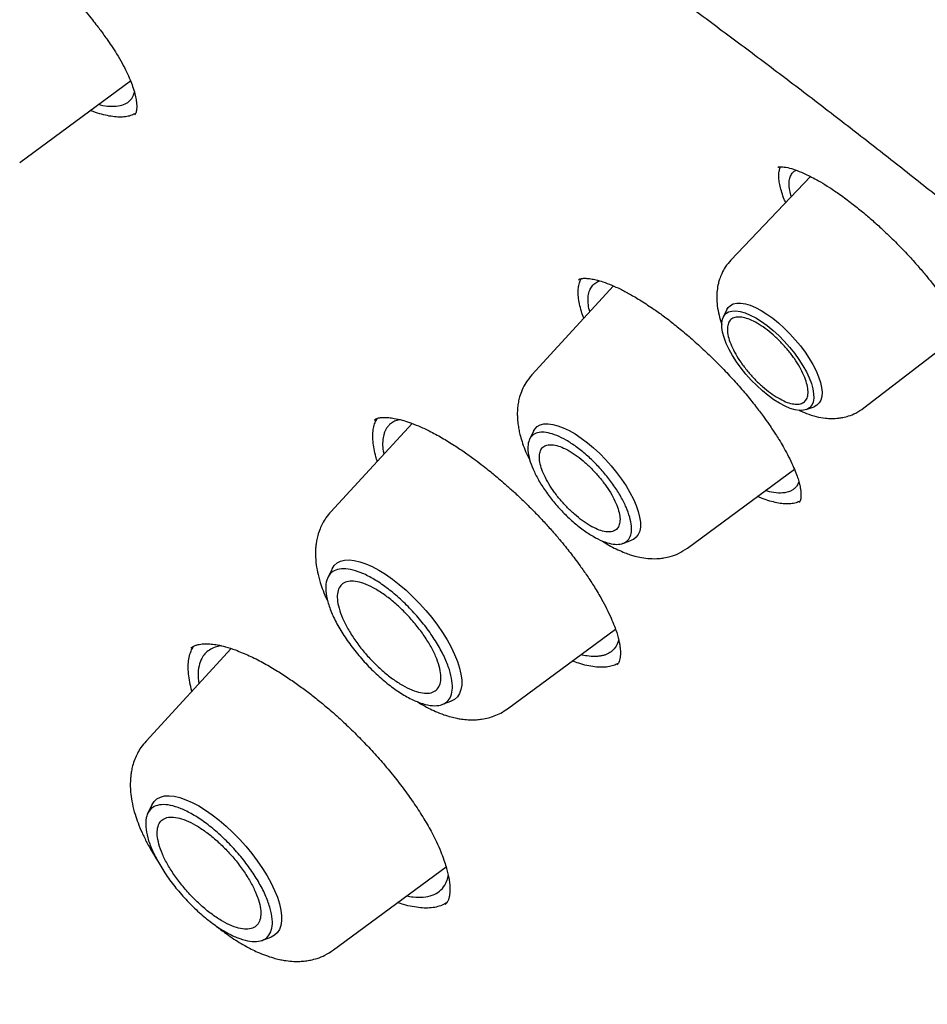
# Model space of a CAD drawing. Header units: millimetres. Extents: x 8 to 871, y 12 to 1888.
# Tile 28 of 114: x 653 to 664, y 737 to 750. Entities that reach past the tile are written whole.
import ezdxf

# ---------------------------------------------------------------- set-up
doc = ezdxf.new("R2010")
doc.units = ezdxf.units.MM

msp = doc.modelspace()

# ---------------------------------------------------------------- linework, layer by layer
at = {"color": 7, "linetype": 'Continuous', "lineweight": 30}
for p, q in [((652.784, 748.056), (654.191, 749.096)), ((654.242, 748.669), (654.241, 748.667)), ((662.419, 747.996), (662.424, 748)), ((662.834, 747.878), (661.821, 746.819)), ((660.329, 746.489), (659.291, 745.361)), ((661.77, 746.19), (661.723, 746.094)), ((663.509, 744.939), (664.774, 745.911)), ((662.778, 744.919), (662.878, 744.955)), ((657.769, 744.743), (656.737, 743.622)), ((657.292, 744.784), (657.3, 744.79)), ((659.313, 744.645), (659.262, 744.54)), ((661.267, 743.159), (662.627, 744.163)), ((660.448, 743.219), (660.558, 743.258)), ((656.752, 742.896), (656.699, 742.787)), ((658.983, 741.119), (660.353, 742.131)), ((655.471, 741.883), (654.389, 740.707)), ((654.957, 741.888), (654.963, 741.892)), ((658.149, 741.171), (658.263, 741.213)), ((654.464, 739.899), (654.411, 739.79)), ((656.77, 738.054), (658.202, 739.111)), ((658.192, 738.636), (658.189, 738.633)), ((655.861, 738.174), (655.975, 738.216))]:
    msp.add_line(p, q, dxfattribs=at)
at = {"color": 7, "linetype": 'Continuous', "lineweight": 30, "flags": 128}
for points in [[(661.77, 746.19), (661.785, 746.214), (661.814, 746.243), (661.851, 746.262), (661.896, 746.272), (661.947, 746.272), (662.005, 746.263), (662.067, 746.244), (662.135, 746.215), (662.205, 746.178)], [(662.44, 744.999), (662.367, 745.044), (662.294, 745.097), (662.221, 745.157), (662.148, 745.223), (662.078, 745.294), (662.011, 745.369), (661.949, 745.447), (661.892, 745.526), (661.841, 745.605), (661.797, 745.684), (661.761, 745.76), (661.733, 745.833), (661.714, 745.901), (661.704, 745.963), (661.704, 746.019), (661.712, 746.067), (661.73, 746.107), (661.756, 746.138), (661.791, 746.16), (661.834, 746.171), (661.883, 746.173), (661.94, 746.165), (662.001, 746.147), (662.067, 746.12), (662.137, 746.083), (662.209, 746.038), (662.283, 745.985), (662.356, 745.925), (662.428, 745.859), (662.499, 745.787), (662.565, 745.712), (662.628, 745.635), (662.685, 745.556), (662.736, 745.476), (662.78, 745.398), (662.816, 745.322), (662.843, 745.249), (662.862, 745.181), (662.872, 745.118), (662.873, 745.063), (662.865, 745.014), (662.847, 744.974), (662.821, 744.943), (662.786, 744.922), (662.743, 744.91), (662.693, 744.908), (662.637, 744.916), (662.575, 744.934), (662.509, 744.962), (662.44, 744.999)], [(662.205, 746.178), (662.278, 746.133), (662.352, 746.079), (662.426, 746.019), (662.499, 745.953), (662.571, 745.882), (662.639, 745.807), (662.703, 745.729), (662.763, 745.65), (662.816, 745.569), (662.863, 745.49), (662.903, 745.412), (662.935, 745.337), (662.958, 745.265), (662.973, 745.199), (662.979, 745.139), (662.976, 745.086), (662.964, 745.04), (662.943, 745.003), (662.914, 744.974), (662.878, 744.955)], [(659.313, 744.645), (659.329, 744.671), (659.36, 744.702), (659.398, 744.724), (659.444, 744.736), (659.497, 744.739), (659.557, 744.731), (659.622, 744.714), (659.691, 744.688), (659.765, 744.653), (659.841, 744.609), (659.919, 744.557), (659.998, 744.497), (660.076, 744.431), (660.154, 744.36), (660.229, 744.283), (660.301, 744.203), (660.368, 744.12), (660.431, 744.035), (660.488, 743.95), (660.538, 743.865), (660.581, 743.782), (660.616, 743.702), (660.643, 743.625), (660.661, 743.554), (660.67, 743.488), (660.671, 743.428), (660.662, 743.376), (660.644, 743.332), (660.618, 743.297), (660.584, 743.27), (660.558, 743.258)], [(656.752, 742.896), (656.753, 742.897), (656.78, 742.938), (656.816, 742.971), (656.86, 742.993), (656.911, 743.007), (656.97, 743.01), (657.035, 743.003), (657.106, 742.986), (657.182, 742.96), (657.263, 742.925), (657.346, 742.88), (657.432, 742.827), (657.519, 742.766), (657.607, 742.697), (657.694, 742.623), (657.78, 742.542), (657.864, 742.457), (657.944, 742.368), (658.02, 742.276), (658.091, 742.182), (658.156, 742.087), (658.215, 741.992), (658.266, 741.899), (658.31, 741.808), (658.346, 741.72), (658.373, 741.636), (658.391, 741.557), (658.4, 741.485), (658.4, 741.419), (658.391, 741.361), (658.372, 741.31), (658.345, 741.269), (658.309, 741.237), (658.266, 741.214), (658.263, 741.213)], [(654.464, 739.899), (654.465, 739.9), (654.492, 739.941), (654.528, 739.974), (654.572, 739.997), (654.623, 740.01), (654.682, 740.013), (654.747, 740.006), (654.818, 739.99), (654.894, 739.963), (654.975, 739.928), (655.058, 739.883), (655.144, 739.83), (655.231, 739.769), (655.319, 739.701), (655.406, 739.626), (655.492, 739.545), (655.576, 739.46), (655.656, 739.371), (655.732, 739.279), (655.803, 739.185), (655.868, 739.09), (655.927, 738.995), (655.978, 738.902), (656.022, 738.811), (656.058, 738.723), (656.085, 738.639), (656.103, 738.56), (656.112, 738.488), (656.112, 738.422), (656.103, 738.364), (656.084, 738.313), (656.057, 738.272), (656.021, 738.24), (655.977, 738.217), (655.975, 738.216)]]:
    msp.add_lwpolyline(points, dxfattribs=at)
at = {"color": 7, "linetype": 'Continuous', "lineweight": 30}
for points, knots in [([(629.354, 758.873), (629.365, 758.882), (629.454, 758.954), (629.627, 759.082), (629.873, 759.256), (630.127, 759.42), (630.387, 759.576), (630.655, 759.724), (630.93, 759.864), (631.211, 759.994), (631.499, 760.117), (631.794, 760.231), (632.096, 760.336), (632.404, 760.433), (632.719, 760.522), (633.04, 760.602), (633.368, 760.673), (633.702, 760.736), (634.042, 760.791), (634.388, 760.837), (634.741, 760.874), (635.099, 760.903), (635.464, 760.923), (635.835, 760.935), (636.211, 760.938), (636.594, 760.933), (636.982, 760.919), (637.376, 760.897), (637.775, 760.865), (638.18, 760.826), (638.59, 760.778), (639.006, 760.721), (639.427, 760.656), (639.854, 760.582), (640.285, 760.5), (640.721, 760.409), (641.163, 760.31), (641.609, 760.202), (642.06, 760.086), (642.515, 759.961), (642.976, 759.828), (643.44, 759.686), (643.909, 759.536), (644.382, 759.378), (644.86, 759.211), (645.341, 759.037), (645.826, 758.853), (646.316, 758.662), (646.809, 758.462), (647.305, 758.255), (647.805, 758.039), (648.309, 757.815), (648.815, 757.583), (649.325, 757.343), (649.839, 757.095), (650.355, 756.84), (650.873, 756.576), (651.395, 756.305), (651.919, 756.026), (652.446, 755.739), (652.975, 755.445), (653.507, 755.143), (654.041, 754.834), (654.577, 754.517), (655.114, 754.193), (655.654, 753.862), (656.195, 753.523), (656.738, 753.178), (657.282, 752.825), (657.828, 752.465), (658.375, 752.099), (658.923, 751.725), (659.472, 751.345), (660.022, 750.958), (660.573, 750.565), (661.125, 750.165), (661.677, 749.759), (662.229, 749.346), (662.782, 748.927), (663.335, 748.502), (663.888, 748.071), (664.441, 747.633), (664.994, 747.19), (665.547, 746.741), (666.099, 746.287), (666.651, 745.827), (667.202, 745.361), (667.752, 744.89), (668.301, 744.413), (668.85, 743.932), (669.397, 743.445), (669.943, 742.953), (670.488, 742.457), (671.032, 741.955), (671.573, 741.449), (672.113, 740.938), (672.652, 740.423), (673.188, 739.904), (673.723, 739.38), (674.255, 738.852), (674.785, 738.32), (675.313, 737.784), (675.838, 737.244), (676.36, 736.701), (676.88, 736.154), (677.397, 735.603), (677.912, 735.049), (678.423, 734.492), (678.931, 733.932), (679.436, 733.369), (679.937, 732.803), (680.435, 732.234), (680.93, 731.663), (681.42, 731.089), (681.907, 730.513), (682.391, 729.934), (682.87, 729.353), (683.345, 728.771), (683.816, 728.186), (684.283, 727.6), (684.745, 727.012), (685.203, 726.422), (685.656, 725.831), (686.105, 725.239), (686.548, 724.645), (686.987, 724.051), (687.421, 723.456), (687.851, 722.86), (688.274, 722.263), (688.693, 721.666), (689.106, 721.068), (689.514, 720.47), (689.917, 719.872), (690.314, 719.274), (690.705, 718.676), (691.091, 718.078), (691.47, 717.481), (691.844, 716.884), (692.212, 716.288), (692.574, 715.693), (692.93, 715.098), (693.279, 714.505), (693.622, 713.912), (693.959, 713.321), (694.29, 712.731), (694.614, 712.143), (694.931, 711.557), (695.242, 710.972), (695.546, 710.389), (695.844, 709.808), (696.134, 709.229), (696.418, 708.653), (696.695, 708.079), (696.964, 707.507), (697.227, 706.938), (697.483, 706.372), (697.731, 705.808), (697.973, 705.248), (698.207, 704.691), (698.433, 704.137), (698.653, 703.586), (698.865, 703.039), (699.069, 702.496), (699.266, 701.956), (699.456, 701.42), (699.638, 700.888), (699.812, 700.36), (699.979, 699.836), (700.138, 699.316), (700.29, 698.801), (700.433, 698.291), (700.569, 697.785), (700.697, 697.283), (700.818, 696.787), (700.93, 696.295), (701.035, 695.809), (701.132, 695.328), (701.221, 694.852), (701.302, 694.381), (701.375, 693.916), (701.441, 693.456), (701.498, 693.002), (701.548, 692.554), (701.589, 692.112), (701.623, 691.675), (701.649, 691.245), (701.666, 690.821), (701.676, 690.403), (701.678, 689.991), (701.672, 689.586), (701.658, 689.187), (701.637, 688.794), (701.607, 688.409), (701.57, 688.029), (701.524, 687.657), (701.471, 687.292), (701.41, 686.933), (701.341, 686.582), (701.265, 686.237), (701.18, 685.899), (701.088, 685.569), (700.988, 685.246), (700.88, 684.93), (700.765, 684.621), (700.642, 684.32), (700.511, 684.026), (700.372, 683.74), (700.226, 683.461), (700.072, 683.189), (699.911, 682.925), (699.741, 682.669), (699.565, 682.421), (699.38, 682.18), (699.188, 681.948), (698.992, 681.726), (698.856, 681.586), (698.79, 681.517)], [0, 0, 0, 0, 0.000696, 0.005455, 0.010214, 0.01497, 0.019723, 0.024472, 0.029218, 0.033959, 0.038696, 0.043427, 0.048154, 0.052877, 0.057594, 0.062307, 0.067016, 0.071721, 0.076422, 0.08112, 0.085815, 0.090507, 0.095196, 0.099883, 0.104569, 0.109253, 0.113935, 0.118616, 0.123296, 0.127976, 0.132655, 0.137333, 0.142011, 0.146689, 0.151366, 0.156044, 0.160722, 0.165399, 0.170077, 0.174755, 0.179433, 0.184112, 0.188791, 0.19347, 0.198149, 0.202829, 0.207509, 0.21219, 0.216871, 0.221552, 0.226234, 0.230916, 0.235599, 0.240282, 0.244965, 0.249649, 0.254333, 0.259017, 0.263702, 0.268387, 0.273072, 0.277758, 0.282443, 0.28713, 0.291816, 0.296503, 0.30119, 0.305877, 0.310565, 0.315253, 0.319941, 0.324629, 0.329318, 0.334007, 0.338695, 0.343385, 0.348074, 0.352763, 0.357453, 0.362143, 0.366833, 0.371523, 0.376213, 0.380904, 0.385594, 0.390285, 0.394976, 0.399666, 0.404357, 0.409048, 0.41374, 0.418431, 0.423122, 0.427814, 0.432505, 0.437197, 0.441888, 0.44658, 0.451272, 0.455964, 0.460656, 0.465347, 0.470039, 0.474731, 0.479423, 0.484115, 0.488807, 0.493499, 0.498191, 0.502884, 0.507576, 0.512268, 0.51696, 0.521652, 0.526344, 0.531036, 0.535728, 0.54042, 0.545111, 0.549803, 0.554495, 0.559187, 0.563879, 0.56857, 0.573262, 0.577953, 0.582645, 0.587336, 0.592027, 0.596719, 0.60141, 0.606101, 0.610791, 0.615482, 0.620173, 0.624863, 0.629554, 0.634244, 0.638934, 0.643624, 0.648314, 0.653004, 0.657693, 0.662382, 0.667072, 0.67176, 0.676449, 0.681138, 0.685826, 0.690514, 0.695202, 0.699889, 0.704577, 0.709264, 0.713951, 0.718637, 0.723323, 0.728009, 0.732695, 0.73738, 0.742065, 0.74675, 0.751434, 0.756118, 0.760802, 0.765485, 0.770168, 0.774851, 0.779533, 0.784214, 0.788896, 0.793577, 0.798257, 0.802937, 0.807617, 0.812296, 0.816975, 0.821654, 0.826332, 0.83101, 0.835688, 0.840366, 0.845043, 0.84972, 0.854397, 0.859074, 0.863751, 0.868429, 0.873106, 0.877784, 0.882462, 0.887141, 0.891821, 0.896502, 0.901184, 0.905867, 0.910553, 0.91524, 0.919929, 0.924621, 0.929316, 0.934013, 0.938715, 0.94342, 0.948129, 0.952842, 0.95756, 0.962283, 0.96701, 0.971742, 0.976479, 0.981221, 0.985967, 0.990717, 0.99547, 1, 1, 1, 1]), ([(651.933, 751.337), (651.989, 751.31), (652.096, 751.26), (652.256, 751.167), (652.401, 751.075), (652.529, 750.987), (652.637, 750.908), (652.726, 750.839), (652.796, 750.784), (652.847, 750.742), (652.898, 750.699), (652.962, 750.645), (653.041, 750.575), (653.128, 750.496), (653.22, 750.408), (653.321, 750.307), (653.425, 750.198), (653.529, 750.084), (653.623, 749.974), (653.703, 749.877), (653.762, 749.801), (653.807, 749.742), (653.848, 749.686), (653.895, 749.62), (653.954, 749.534), (654.02, 749.431), (654.085, 749.319), (654.142, 749.209), (654.186, 749.111), (654.222, 749.018), (654.248, 748.933), (654.264, 748.858), (654.269, 748.81), (654.271, 748.78), (654.271, 748.763), (654.27, 748.745), (654.269, 748.726), (654.265, 748.704), (654.259, 748.682), (654.249, 748.671), (654.244, 748.665)], [0, 0, 0, 0, 0.049572, 0.093738, 0.132633, 0.166318, 0.194812, 0.218115, 0.236219, 0.249113, 0.258587, 0.276451, 0.299339, 0.321291, 0.346485, 0.374852, 0.406287, 0.436329, 0.468602, 0.49502, 0.515584, 0.530302, 0.543015, 0.561369, 0.585543, 0.61549, 0.650789, 0.685623, 0.71803, 0.74802, 0.784243, 0.816365, 0.846377, 0.857226, 0.867852, 0.878778, 0.893747, 0.921045, 0.956521, 1, 1, 1, 1]), ([(653.787, 748.797), (653.793, 748.795), (653.845, 748.78), (653.93, 748.77), (654.038, 748.772), (654.124, 748.797), (654.186, 748.842), (654.226, 748.892), (654.236, 748.935), (654.241, 748.952)], [0, 0, 0, 0, 0.023903, 0.202476, 0.384111, 0.568803, 0.73477, 0.895584, 1, 1, 1, 1]), ([(654.257, 748.682), (654.241, 748.674), (654.207, 748.655), (654.145, 748.64), (654.072, 748.633), (653.99, 748.637), (653.9, 748.651), (653.8, 748.677), (653.726, 748.7), (653.684, 748.717), (653.681, 748.719)], [0, 0, 0, 0, 0.127484, 0.266701, 0.407365, 0.550005, 0.693592, 0.83823, 0.986245, 1, 1, 1, 1]), ([(662.417, 747.998), (662.419, 747.999), (662.423, 748.002), (662.443, 748.004), (662.474, 748.004), (662.531, 747.996), (662.607, 747.977), (662.7, 747.942), (662.786, 747.903), (662.867, 747.862), (662.963, 747.809), (663.077, 747.739), (663.21, 747.65), (663.306, 747.577), (663.357, 747.538)], [0, 0, 0, 0, 0.104751, 0.19424, 0.268241, 0.329013, 0.439645, 0.538108, 0.596875, 0.658348, 0.729252, 0.809695, 0.899846, 1, 1, 1, 1]), ([(662.517, 747.547), (662.511, 747.561), (662.491, 747.606), (662.467, 747.677), (662.444, 747.758), (662.432, 747.832), (662.428, 747.898), (662.434, 747.957), (662.445, 747.988), (662.45, 748.004)], [0, 0, 0, 0, 0.069424, 0.226937, 0.385616, 0.539344, 0.694188, 0.852493, 1, 1, 1, 1]), ([(662.589, 747.621), (662.581, 747.649), (662.563, 747.712), (662.557, 747.791), (662.566, 747.86), (662.589, 747.911), (662.617, 747.943), (662.639, 747.956), (662.647, 747.96)], [0, 0, 0, 0, 0.164706, 0.369778, 0.562459, 0.742783, 0.910786, 1, 1, 1, 1]), ([(663.357, 747.538), (663.403, 747.503), (663.491, 747.433), (663.62, 747.322), (663.76, 747.196), (663.906, 747.055), (664.053, 746.903), (664.179, 746.764), (664.285, 746.64), (664.373, 746.532), (664.443, 746.439), (664.499, 746.363), (664.541, 746.303), (664.572, 746.257), (664.605, 746.208), (664.647, 746.141), (664.696, 746.058), (664.744, 745.973), (664.783, 745.895), (664.821, 745.811), (664.853, 745.727), (664.875, 745.648), (664.886, 745.589), (664.887, 745.553), (664.886, 745.532), (664.884, 745.522), (664.884, 745.515), (664.883, 745.513), (664.882, 745.512)], [0, 0, 0, 0, 0.049249, 0.096025, 0.14034, 0.202137, 0.258281, 0.308723, 0.353461, 0.392534, 0.426032, 0.454026, 0.476502, 0.493443, 0.505075, 0.532379, 0.571712, 0.60459, 0.639611, 0.673469, 0.722022, 0.767884, 0.810856, 0.850916, 0.873938, 0.906542, 0.94862, 1, 1, 1, 1]), ([(661.821, 746.819), (661.796, 746.79), (661.75, 746.737), (661.705, 746.652), (661.677, 746.582), (661.657, 746.51), (661.644, 746.433), (661.639, 746.338), (661.645, 746.235), (661.668, 746.121), (661.69, 746.042), (661.706, 746.004), (661.707, 745.999)], [0, 0, 0, 0, 0.130038, 0.236691, 0.320106, 0.381385, 0.48668, 0.585513, 0.718744, 0.857454, 0.983214, 1, 1, 1, 1]), ([(659.951, 746.079), (659.941, 746.108), (659.918, 746.172), (659.895, 746.263), (659.881, 746.351), (659.878, 746.43), (659.886, 746.498), (659.9, 746.549), (659.915, 746.574), (659.92, 746.583)], [0, 0, 0, 0, 0.135698, 0.291624, 0.451151, 0.6119, 0.763377, 0.915871, 1, 1, 1, 1]), ([(659.884, 746.568), (659.889, 746.571), (659.899, 746.578), (659.918, 746.583), (659.937, 746.586), (659.955, 746.587), (659.977, 746.587), (660.005, 746.585), (660.048, 746.58), (660.11, 746.568), (660.198, 746.542), (660.301, 746.503), (660.416, 746.451), (660.54, 746.385), (660.684, 746.301), (660.79, 746.229), (660.846, 746.192)], [0, 0, 0, 0, 0.092276, 0.166638, 0.222848, 0.260561, 0.286904, 0.322562, 0.368824, 0.436284, 0.518413, 0.615422, 0.698143, 0.789598, 0.89007, 1, 1, 1, 1]), ([(660.027, 746.161), (660.02, 746.19), (660.005, 746.258), (660.004, 746.343), (660.018, 746.419), (660.042, 746.469), (660.067, 746.501), (660.09, 746.522), (660.116, 746.538), (660.137, 746.549), (660.15, 746.553), (660.153, 746.554)], [0, 0, 0, 0, 0.1446683, 0.3260606, 0.4960812, 0.6547623, 0.7403797, 0.8223069, 0.9005491, 0.9751115, 1, 1, 1, 1]), ([(660.846, 746.192), (660.89, 746.161), (660.98, 746.097), (661.122, 745.986), (661.272, 745.862), (661.427, 745.724), (661.581, 745.578), (661.732, 745.427), (661.875, 745.273), (662.01, 745.118), (662.13, 744.97), (662.228, 744.84), (662.3, 744.739), (662.35, 744.664), (662.392, 744.6), (662.436, 744.531), (662.487, 744.444), (662.543, 744.342), (662.596, 744.237), (662.638, 744.139), (662.668, 744.057), (662.689, 743.987), (662.702, 743.927), (662.71, 743.876), (662.711, 743.843), (662.711, 743.817), (662.71, 743.799), (662.707, 743.781), (662.703, 743.765), (662.698, 743.75), (662.691, 743.742), (662.687, 743.738)], [0, 0, 0, 0, 0.040621, 0.083776, 0.129477, 0.177462, 0.225683, 0.273631, 0.321248, 0.368505, 0.415241, 0.455601, 0.486971, 0.509305, 0.525393, 0.547866, 0.57671, 0.611875, 0.652456, 0.690478, 0.72398, 0.753012, 0.784886, 0.812806, 0.84079, 0.855042, 0.873369, 0.897091, 0.926142, 0.960458, 1, 1, 1, 1]), ([(659.291, 745.361), (659.264, 745.328), (659.215, 745.269), (659.166, 745.172), (659.136, 745.087), (659.119, 745.012), (659.11, 744.946), (659.106, 744.883), (659.107, 744.814), (659.113, 744.744), (659.125, 744.67), (659.141, 744.596), (659.176, 744.477), (659.217, 744.366), (659.26, 744.287), (659.267, 744.274)], [0, 0, 0, 0, 0.108301, 0.196388, 0.275675, 0.335224, 0.392761, 0.449063, 0.504331, 0.583014, 0.640571, 0.701559, 0.784849, 0.9666, 1, 1, 1, 1]), ([(662.682, 744.914), (662.714, 744.899), (662.788, 744.864), (662.901, 744.829), (663.008, 744.809), (663.103, 744.804), (663.178, 744.808), (663.25, 744.819), (663.323, 744.838), (663.415, 744.875), (663.476, 744.916), (663.509, 744.939)], [0, 0, 0, 0, 0.121003, 0.276446, 0.415189, 0.51152, 0.611747, 0.670435, 0.75401, 0.863791, 1, 1, 1, 1]), ([(657.328, 744.264), (657.322, 744.282), (657.304, 744.337), (657.285, 744.421), (657.271, 744.517), (657.268, 744.605), (657.277, 744.684), (657.296, 744.753), (657.318, 744.79), (657.328, 744.808)], [0, 0, 0, 0, 0.075169, 0.228337, 0.382543, 0.539954, 0.698448, 0.855179, 1, 1, 1, 1]), ([(657.29, 744.787), (657.297, 744.792), (657.308, 744.801), (657.329, 744.809), (657.349, 744.814), (657.37, 744.817), (657.396, 744.82), (657.429, 744.82), (657.478, 744.818), (657.548, 744.808), (657.636, 744.788), (657.739, 744.755), (657.854, 744.711), (657.991, 744.648), (658.095, 744.591), (658.149, 744.561)], [0, 0, 0, 0, 0.093546, 0.166161, 0.217766, 0.256308, 0.299077, 0.34669, 0.406423, 0.485596, 0.584425, 0.671552, 0.769846, 0.879314, 1, 1, 1, 1]), ([(657.619, 744.79), (657.599, 744.787), (657.567, 744.782), (657.533, 744.764), (657.507, 744.748), (657.483, 744.728), (657.46, 744.703), (657.44, 744.674), (657.423, 744.64), (657.405, 744.589), (657.394, 744.515), (657.394, 744.432), (657.406, 744.373), (657.41, 744.353)], [0, 0, 0, 0, 0.110428, 0.170548, 0.234269, 0.301593, 0.372525, 0.447068, 0.525227, 0.607005, 0.758793, 0.921695, 1, 1, 1, 1]), ([(658.149, 744.561), (658.201, 744.53), (658.299, 744.471), (658.441, 744.375), (658.563, 744.287), (658.665, 744.209), (658.747, 744.145), (658.818, 744.086), (658.892, 744.024), (658.98, 743.948), (659.083, 743.855), (659.2, 743.745), (659.323, 743.622), (659.443, 743.496), (659.549, 743.379), (659.639, 743.275), (659.714, 743.184), (659.779, 743.101), (659.842, 743.02), (659.914, 742.921), (659.998, 742.802), (660.091, 742.66), (660.173, 742.52), (660.244, 742.388), (660.298, 742.274), (660.34, 742.172), (660.369, 742.089), (660.388, 742.021), (660.401, 741.965), (660.41, 741.915), (660.415, 741.873), (660.417, 741.836), (660.416, 741.801), (660.413, 741.768), (660.407, 741.733), (660.396, 741.701), (660.382, 741.684), (660.374, 741.675)], [0, 0, 0, 0, 0.042666, 0.080007, 0.111971, 0.138509, 0.159584, 0.175174, 0.19407, 0.216903, 0.243872, 0.274952, 0.310079, 0.344677, 0.375484, 0.402564, 0.425912, 0.445841, 0.466519, 0.489219, 0.522663, 0.560521, 0.603063, 0.637999, 0.674074, 0.706515, 0.734948, 0.759405, 0.779978, 0.80058, 0.823584, 0.840242, 0.858254, 0.882368, 0.914115, 0.953361, 1, 1, 1, 1]), ([(662.684, 744.002), (662.677, 743.984), (662.663, 743.953), (662.633, 743.919), (662.602, 743.895), (662.569, 743.879), (662.528, 743.866), (662.465, 743.856), (662.375, 743.858), (662.293, 743.879), (662.256, 743.889)], [0, 0, 0, 0, 0.13406, 0.241746, 0.340246, 0.429547, 0.509635, 0.630764, 0.832524, 1, 1, 1, 1]), ([(662.7, 743.758), (662.697, 743.756), (662.678, 743.743), (662.633, 743.73), (662.566, 743.719), (662.489, 743.721), (662.405, 743.733), (662.315, 743.756), (662.232, 743.783), (662.177, 743.807), (662.156, 743.815)], [0, 0, 0, 0, 0.030692, 0.17779, 0.328218, 0.479809, 0.623693, 0.768577, 0.915, 1, 1, 1, 1]), ([(656.737, 743.622), (656.716, 743.597), (656.676, 743.55), (656.632, 743.475), (656.597, 743.4), (656.572, 743.326), (656.556, 743.255), (656.548, 743.197), (656.543, 743.147), (656.542, 743.105), (656.542, 743.049), (656.548, 742.965), (656.566, 742.852), (656.597, 742.731), (656.639, 742.614), (656.671, 742.532), (656.696, 742.483), (656.701, 742.472)], [0, 0, 0, 0, 0.080418, 0.15049, 0.210219, 0.280643, 0.333938, 0.381502, 0.424207, 0.46336, 0.501437, 0.577029, 0.677313, 0.786738, 0.873909, 0.972633, 1, 1, 1, 1]), ([(660.182, 743.253), (660.188, 743.249), (660.255, 743.201), (660.353, 743.152), (660.466, 743.102), (660.537, 743.076), (660.609, 743.055), (660.694, 743.036), (660.793, 743.024), (660.889, 743.024), (660.976, 743.034), (661.059, 743.053), (661.163, 743.09), (661.23, 743.134), (661.267, 743.159)], [0, 0, 0, 0, 0.0176055, 0.1934159, 0.2752154, 0.3402084, 0.3958027, 0.4734913, 0.5715343, 0.67116, 0.72339, 0.7936963, 0.8858237, 1, 1, 1, 1]), ([(660.394, 741.995), (660.384, 741.966), (660.366, 741.909), (660.316, 741.852), (660.265, 741.819), (660.219, 741.8), (660.181, 741.79), (660.138, 741.784), (660.078, 741.781), (660.004, 741.784), (659.939, 741.799), (659.912, 741.805)], [0, 0, 0, 0, 0.167533, 0.326345, 0.463536, 0.533857, 0.606871, 0.679363, 0.751331, 0.89365, 1, 1, 1, 1]), ([(654.973, 741.342), (654.973, 741.342), (654.96, 741.382), (654.944, 741.457), (654.927, 741.564), (654.923, 741.662), (654.931, 741.752), (654.952, 741.832), (654.976, 741.887), (654.996, 741.911), (655.001, 741.916)], [0, 0, 0, 0, 0.0018274, 0.1568609, 0.3134452, 0.4721578, 0.6307099, 0.790416, 0.9538625, 1, 1, 1, 1]), ([(654.959, 741.89), (654.964, 741.894), (654.972, 741.901), (654.987, 741.91), (655.002, 741.918), (655.019, 741.924), (655.04, 741.931), (655.067, 741.937), (655.105, 741.942), (655.155, 741.944), (655.219, 741.941), (655.301, 741.93), (655.402, 741.907), (655.482, 741.88), (655.525, 741.865)], [0, 0, 0, 0, 0.075446, 0.14162, 0.198408, 0.24571, 0.290219, 0.348199, 0.420466, 0.507129, 0.608293, 0.724064, 0.854566, 1, 1, 1, 1]), ([(655.344, 741.918), (655.324, 741.915), (655.274, 741.907), (655.209, 741.877), (655.149, 741.832), (655.101, 741.771), (655.065, 741.688), (655.046, 741.577), (655.055, 741.483), (655.06, 741.436)], [0, 0, 0, 0, 0.091187, 0.228456, 0.367504, 0.489356, 0.648485, 0.823938, 1, 1, 1, 1]), ([(655.525, 741.865), (655.583, 741.842), (655.694, 741.798), (655.868, 741.71), (656.033, 741.615), (656.186, 741.516), (656.329, 741.417), (656.464, 741.317), (656.597, 741.212), (656.741, 741.091), (656.897, 740.952), (657.061, 740.793), (657.22, 740.629), (657.373, 740.46), (657.52, 740.285), (657.659, 740.106), (657.789, 739.925), (657.909, 739.741), (658.005, 739.575), (658.08, 739.428), (658.134, 739.306), (658.174, 739.2), (658.202, 739.112), (658.222, 739.036), (658.237, 738.967), (658.247, 738.898), (658.251, 738.831), (658.249, 738.774), (658.243, 738.739), (658.239, 738.719), (658.235, 738.706), (658.23, 738.69), (658.222, 738.672), (658.21, 738.653), (658.199, 738.641), (658.192, 738.635)], [0, 0, 0, 0, 0.046414, 0.088998, 0.127861, 0.16305, 0.194589, 0.224371, 0.253878, 0.283134, 0.321785, 0.359855, 0.397916, 0.436524, 0.475683, 0.51538, 0.555835, 0.597476, 0.640285, 0.673207, 0.705344, 0.734039, 0.759236, 0.780933, 0.802434, 0.827069, 0.854776, 0.882606, 0.905894, 0.912827, 0.922535, 0.936125, 0.953554, 0.974837, 1, 1, 1, 1]), ([(660.389, 741.695), (660.37, 741.685), (660.331, 741.665), (660.26, 741.649), (660.18, 741.643), (660.09, 741.649), (659.992, 741.666), (659.897, 741.691), (659.832, 741.715), (659.804, 741.725)], [0, 0, 0, 0, 0.142876, 0.293176, 0.443474, 0.591948, 0.741453, 0.889926, 1, 1, 1, 1]), ([(657.836, 741.207), (657.849, 741.199), (657.895, 741.17), (657.973, 741.128), (658.073, 741.081), (658.169, 741.043), (658.258, 741.015), (658.333, 740.998), (658.407, 740.985), (658.485, 740.977), (658.572, 740.977), (658.661, 740.986), (658.737, 741.001), (658.818, 741.027), (658.901, 741.064), (658.954, 741.1), (658.983, 741.119)], [0, 0, 0, 0, 0.035384, 0.124268, 0.201698, 0.294126, 0.376711, 0.439473, 0.49195, 0.568869, 0.659087, 0.71056, 0.780767, 0.842075, 0.915146, 1, 1, 1, 1]), ([(654.389, 740.707), (654.367, 740.681), (654.325, 740.632), (654.28, 740.554), (654.244, 740.476), (654.219, 740.4), (654.203, 740.328), (654.195, 740.268), (654.19, 740.217), (654.189, 740.172), (654.189, 740.113), (654.195, 740.025), (654.214, 739.909), (654.246, 739.785), (654.288, 739.663), (654.337, 739.545), (654.4, 739.416), (654.467, 739.294), (654.518, 739.215), (654.539, 739.181)], [0, 0, 0, 0, 0.06428, 0.119928, 0.166952, 0.22152, 0.262925, 0.300355, 0.334309, 0.365755, 0.396218, 0.456336, 0.534665, 0.618974, 0.688033, 0.767825, 0.849549, 0.935265, 1, 1, 1, 1]), ([(657.702, 738.742), (657.729, 738.736), (657.806, 738.721), (657.916, 738.722), (658.03, 738.745), (658.122, 738.796), (658.175, 738.857), (658.204, 738.914), (658.22, 738.954), (658.226, 738.984), (658.23, 739)], [0, 0, 0, 0, 0.09196, 0.262063, 0.435418, 0.612017, 0.791852, 0.858176, 0.92922, 1, 1, 1, 1]), ([(658.212, 738.657), (658.208, 738.654), (658.186, 738.636), (658.135, 738.615), (658.058, 738.593), (657.971, 738.585), (657.876, 738.588), (657.773, 738.603), (657.676, 738.625), (657.611, 738.647), (657.586, 738.656)], [0, 0, 0, 0, 0.029629, 0.175423, 0.322721, 0.472073, 0.615973, 0.761082, 0.907187, 1, 1, 1, 1]), ([(655.265, 738.371), (655.266, 738.37), (655.306, 738.336), (655.379, 738.281), (655.481, 738.209), (655.574, 738.149), (655.655, 738.103), (655.732, 738.062), (655.813, 738.023), (655.907, 737.985), (655.999, 737.954), (656.079, 737.934), (656.159, 737.919), (656.241, 737.909), (656.316, 737.907), (656.378, 737.911), (656.426, 737.916), (656.488, 737.926), (656.571, 737.948), (656.671, 737.988), (656.735, 738.031), (656.77, 738.054)], [0, 0, 0, 0, 0.000955, 0.0828, 0.149121, 0.209764, 0.269854, 0.309905, 0.362522, 0.428084, 0.495993, 0.547654, 0.587553, 0.653034, 0.717704, 0.737348, 0.760924, 0.798491, 0.850701, 0.917832, 1, 1, 1, 1])]:
    msp.add_open_spline(points, degree=3, knots=knots, dxfattribs=at)
for points in [[(662.421, 745.066), (662.388, 745.087), (662.322, 745.128), (662.221, 745.21), (662.122, 745.303), (662.03, 745.406), (661.948, 745.515), (661.879, 745.624), (661.826, 745.73), (661.79, 745.828), (661.774, 745.916), (661.777, 745.989), (661.8, 746.045), (661.842, 746.082), (661.901, 746.098), (661.975, 746.092), (662.061, 746.065), (662.155, 746.018), (662.255, 745.953), (662.356, 745.872), (662.454, 745.778), (662.546, 745.675), (662.629, 745.567), (662.698, 745.458), (662.751, 745.352), (662.786, 745.253), (662.803, 745.166), (662.8, 745.092), (662.777, 745.036), (662.735, 745), (662.676, 744.984), (662.602, 744.99), (662.516, 745.015), (662.453, 745.049), (662.421, 745.066)], [(660.535, 743.551), (660.544, 743.513), (660.562, 743.436), (660.556, 743.342), (660.527, 743.27), (660.473, 743.223), (660.397, 743.203), (660.302, 743.21), (660.192, 743.244), (660.07, 743.305), (659.942, 743.389), (659.812, 743.493), (659.685, 743.614), (659.567, 743.746), (659.462, 743.885), (659.373, 744.025), (659.304, 744.162), (659.259, 744.288), (659.237, 744.401), (659.242, 744.495), (659.271, 744.567), (659.325, 744.614), (659.401, 744.635), (659.496, 744.627), (659.606, 744.593), (659.728, 744.533), (659.856, 744.449), (659.986, 744.344), (660.113, 744.224), (660.231, 744.091), (660.337, 743.952), (660.425, 743.812), (660.495, 743.675), (660.522, 743.593), (660.535, 743.551)], [(660.031, 743.444), (660.063, 743.427), (660.127, 743.393), (660.213, 743.368), (660.286, 743.362), (660.345, 743.378), (660.387, 743.414), (660.41, 743.47), (660.414, 743.544), (660.397, 743.631), (660.362, 743.73), (660.308, 743.836), (660.239, 743.945), (660.157, 744.053), (660.065, 744.156), (659.967, 744.25), (659.866, 744.331), (659.766, 744.396), (659.671, 744.443), (659.585, 744.47), (659.512, 744.476), (659.453, 744.46), (659.411, 744.423), (659.388, 744.367), (659.384, 744.294), (659.401, 744.206), (659.436, 744.108), (659.49, 744.002), (659.559, 743.893), (659.641, 743.784), (659.733, 743.681), (659.831, 743.588), (659.933, 743.506), (659.998, 743.465), (660.031, 743.444)], [(658.255, 741.578), (658.266, 741.531), (658.287, 741.437), (658.28, 741.323), (658.245, 741.234), (658.179, 741.177), (658.086, 741.152), (657.97, 741.161), (657.835, 741.203), (657.687, 741.277), (657.53, 741.379), (657.371, 741.507), (657.216, 741.654), (657.072, 741.816), (656.943, 741.986), (656.834, 742.157), (656.75, 742.324), (656.694, 742.479), (656.669, 742.617), (656.674, 742.732), (656.71, 742.82), (656.776, 742.877), (656.868, 742.902), (656.984, 742.893), (657.119, 742.851), (657.268, 742.777), (657.425, 742.675), (657.584, 742.547), (657.738, 742.4), (657.883, 742.238), (658.012, 742.068), (658.12, 741.897), (658.206, 741.729), (658.239, 741.628), (658.255, 741.578)], [(657.647, 741.417), (657.605, 741.443), (657.521, 741.496), (657.39, 741.602), (657.264, 741.722), (657.145, 741.854), (657.04, 741.993), (656.951, 742.134), (656.883, 742.27), (656.837, 742.397), (656.816, 742.509), (656.82, 742.604), (656.85, 742.675), (656.903, 742.723), (656.979, 742.743), (657.074, 742.736), (657.184, 742.701), (657.306, 742.641), (657.434, 742.557), (657.564, 742.453), (657.691, 742.332), (657.809, 742.2), (657.915, 742.061), (658.004, 741.92), (658.072, 741.784), (658.118, 741.657), (658.139, 741.545), (658.135, 741.45), (658.105, 741.378), (658.051, 741.331), (657.975, 741.311), (657.88, 741.319), (657.77, 741.352), (657.688, 741.395), (657.647, 741.417)], [(655.967, 738.581), (655.978, 738.534), (655.999, 738.44), (655.992, 738.326), (655.956, 738.237), (655.891, 738.18), (655.798, 738.155), (655.682, 738.164), (655.547, 738.206), (655.398, 738.28), (655.242, 738.382), (655.083, 738.51), (654.928, 738.657), (654.784, 738.819), (654.655, 738.989), (654.546, 739.16), (654.462, 739.327), (654.406, 739.482), (654.381, 739.62), (654.386, 739.735), (654.422, 739.823), (654.488, 739.88), (654.58, 739.905), (654.696, 739.896), (654.831, 739.854), (654.98, 739.78), (655.137, 739.678), (655.296, 739.55), (655.45, 739.403), (655.595, 739.241), (655.724, 739.071), (655.832, 738.9), (655.918, 738.732), (655.951, 738.631), (655.967, 738.581)], [(655.359, 738.42), (655.4, 738.398), (655.482, 738.355), (655.592, 738.322), (655.687, 738.314), (655.763, 738.334), (655.817, 738.382), (655.846, 738.453), (655.851, 738.548), (655.83, 738.66), (655.784, 738.787), (655.715, 738.923), (655.627, 739.064), (655.521, 739.203), (655.403, 739.335), (655.276, 739.456), (655.146, 739.56), (655.018, 739.644), (654.896, 739.704), (654.786, 739.739), (654.691, 739.746), (654.615, 739.726), (654.562, 739.679), (654.532, 739.607), (654.528, 739.512), (654.549, 739.4), (654.594, 739.273), (654.663, 739.137), (654.752, 738.996), (654.857, 738.857), (654.976, 738.725), (655.102, 738.605), (655.232, 738.499), (655.317, 738.446), (655.359, 738.42)]]:
    msp.add_open_spline(points, degree=3, dxfattribs=at)

doc.saveas('drawing.dxf')
